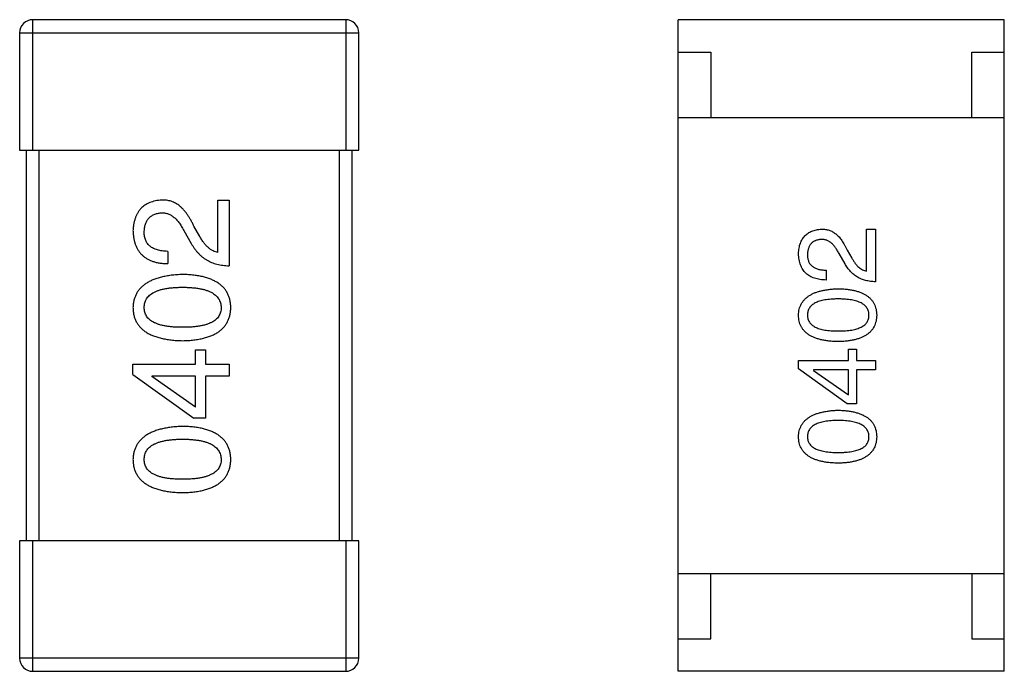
# Model space of a CAD drawing. Header units: inches. Extents: x -100 to 126, y -58 to 58.
# Tile 88 of 118: x 89.74 to 91.25, y 1.61 to 2.61. Entities that reach past the tile are written whole.
import ezdxf

# ---------------------------------------------------------------- set-up
doc = ezdxf.new("R2010")
doc.units = ezdxf.units.IN
doc.header["$LTSCALE"] = 1.21
doc.header["$MEASUREMENT"] = 0
doc.layers.get('0').update_dxf_attribs({"linetype": 'CONTINUOUS'})

msp = doc.modelspace()

# ---------------------------------------------------------------- linework, layer by layer
at = {"color": 7, "linetype": 'Continuous'}
for p, q in [((89.7584, 2.411), (89.7584, 2.611)), ((90.2384, 2.611), (89.7584, 2.611)), ((90.2384, 2.611), (90.2384, 2.411)), ((90.7484, 1.611), (90.7484, 2.611)), ((91.2484, 2.611), (90.7484, 2.611)), ((91.2484, 1.611), (91.2484, 2.611)), ((89.7384, 2.591), (89.7384, 2.411)), ((89.7384, 2.591), (90.2584, 2.591)), ((90.2584, 2.411), (90.2584, 2.591)), ((90.7484, 2.561), (90.7984, 2.561)), ((90.7984, 2.561), (90.7984, 2.461)), ((91.1984, 2.461), (91.1984, 2.561)), ((91.1984, 2.561), (91.2484, 2.561)), ((90.7484, 2.461), (91.2484, 2.461)), ((89.7384, 2.411), (90.2584, 2.411)), ((89.7484, 2.411), (89.7484, 1.811)), ((89.7684, 1.811), (89.7684, 2.411)), ((90.2284, 2.411), (90.2284, 1.811)), ((90.2484, 1.811), (90.2484, 2.411)), ((90.0425, 2.2538), (90.0425, 2.3341)), ((90.0425, 2.3341), (90.0597, 2.3341)), ((90.0597, 2.3341), (90.0597, 2.2333)), ((89.99, 2.2874), (90.0015, 2.2677)), ((90.0146, 2.2784), (90.0056, 2.294)), ((91.037, 2.2252), (91.037, 2.2895)), ((91.037, 2.2895), (91.0508, 2.2895)), ((91.0508, 2.2895), (91.0508, 2.2088)), ((89.9654, 2.2554), (89.9654, 2.2366)), ((91.0042, 2.2364), (90.995, 2.2521)), ((91.0075, 2.2574), (91.0147, 2.2449)), ((90.9754, 2.2265), (90.9754, 2.2115)), ((90.0081, 2.0821), (90.0081, 2.1043)), ((90.0081, 2.1043), (90.0236, 2.1043)), ((90.0236, 2.1043), (90.0236, 2.0821)), ((91.0095, 2.0879), (91.0095, 2.1056)), ((91.0095, 2.1056), (91.0219, 2.1056)), ((91.0219, 2.1056), (91.0219, 2.0879)), ((90.9327, 2.0754), (90.9327, 2.0879)), ((90.9327, 2.0879), (91.0095, 2.0879)), ((91.0219, 2.0879), (91.0508, 2.0879)), ((91.0508, 2.0879), (91.0508, 2.0735)), ((89.9122, 2.0666), (89.9122, 2.0821)), ((89.9122, 2.0821), (90.0081, 2.0821)), ((90.0236, 2.0821), (90.0597, 2.0821)), ((90.0597, 2.0821), (90.0597, 2.0641)), ((91.0075, 2.0217), (90.9327, 2.0754)), ((90.9557, 2.0735), (90.9557, 2.0728)), ((91.0095, 2.0735), (90.9557, 2.0735)), ((90.9557, 2.0728), (91.0095, 2.0354)), ((91.0095, 2.0354), (91.0095, 2.0735)), ((91.0219, 2.0735), (91.0219, 2.0217)), ((91.0508, 2.0735), (91.0219, 2.0735)), ((89.9122, 2.0666), (90.0056, 1.9993)), ((89.9409, 2.0641), (89.9409, 2.0633)), ((90.0081, 2.0641), (89.9409, 2.0641)), ((90.0081, 2.0166), (89.9409, 2.0633)), ((90.0081, 2.0166), (90.0081, 2.0641)), ((90.0236, 2.0641), (90.0236, 1.9993)), ((90.0597, 2.0641), (90.0236, 2.0641)), ((91.0219, 2.0217), (91.0075, 2.0217)), ((90.0236, 1.9993), (90.0056, 1.9993)), ((89.7384, 1.811), (89.7384, 1.631)), ((90.2584, 1.811), (89.7384, 1.811)), ((89.7584, 1.611), (89.7584, 1.811)), ((90.2384, 1.811), (90.2384, 1.611)), ((90.2584, 1.631), (90.2584, 1.811)), ((90.7484, 1.761), (91.2484, 1.761)), ((90.7984, 1.661), (90.7984, 1.761)), ((91.1984, 1.761), (91.1984, 1.661)), ((90.7484, 1.661), (90.7984, 1.661)), ((91.1984, 1.661), (91.2484, 1.661)), ((90.2584, 1.631), (89.7384, 1.631)), ((89.7584, 1.611), (90.2384, 1.611)), ((91.2484, 1.611), (90.7484, 1.611))]:
    msp.add_line(p, q, dxfattribs=at)
for centre, start, end in [((89.7584, 2.591), 89.9999, 179.9999), ((90.2384, 2.591), 359.9999, 89.9999), ((89.7584, 1.631), 179.9999, 269.9999), ((90.2384, 1.631), 269.9999, 359.9999)]:
    msp.add_arc(centre, 0.02, start, end, dxfattribs=at)
for points, knots in [([(89.9564, 2.3341), (89.9547, 2.334), (89.9514, 2.3337), (89.9467, 2.3329), (89.9422, 2.3318), (89.938, 2.3304), (89.9341, 2.3286), (89.9306, 2.3265), (89.9273, 2.3241), (89.9244, 2.3213), (89.9218, 2.3182), (89.9195, 2.3147), (89.9175, 2.311), (89.9157, 2.3069), (89.9144, 2.3025), (89.9133, 2.2978), (89.9125, 2.2927), (89.9123, 2.2892), (89.9122, 2.2874)], [0, 0, 0, 0, 0.070688, 0.137741, 0.201612, 0.262778, 0.321223, 0.378455, 0.434411, 0.490146, 0.546362, 0.603392, 0.662208, 0.723401, 0.787372, 0.85442, 0.925153, 1, 1, 1, 1]), ([(90.0056, 2.294), (90.0048, 2.2957), (90.0033, 2.299), (90.0008, 2.3037), (89.9982, 2.3081), (89.9955, 2.3121), (89.9928, 2.3158), (89.9899, 2.3192), (89.987, 2.3222), (89.9839, 2.3249), (89.9808, 2.3273), (89.9776, 2.3293), (89.9743, 2.331), (89.9709, 2.3323), (89.9674, 2.3333), (89.9638, 2.3339), (89.9601, 2.3342), (89.9577, 2.3342), (89.9564, 2.3341)], [0, 0, 0, 0, 0.082731, 0.161257, 0.236138, 0.307554, 0.375712, 0.440848, 0.502916, 0.562567, 0.619798, 0.675716, 0.73039, 0.78386, 0.837315, 0.890547, 0.944917, 1, 1, 1, 1]), ([(89.9294, 2.285), (89.9294, 2.2861), (89.9296, 2.2883), (89.9299, 2.2915), (89.9305, 2.2944), (89.9313, 2.2972), (89.9323, 2.2998), (89.9334, 2.3022), (89.9348, 2.3043), (89.9363, 2.3063), (89.9381, 2.308), (89.94, 2.3096), (89.9421, 2.3109), (89.9445, 2.3121), (89.947, 2.313), (89.9497, 2.3137), (89.9526, 2.3142), (89.9546, 2.3144), (89.9556, 2.3145)], [0, 0, 0, 0, 0.076112, 0.148436, 0.216883, 0.281466, 0.34298, 0.402356, 0.459881, 0.51546, 0.571111, 0.62658, 0.683162, 0.741007, 0.801404, 0.863825, 0.930544, 1, 1, 1, 1]), ([(89.9556, 2.3145), (89.9564, 2.3145), (89.958, 2.3146), (89.9604, 2.3144), (89.9628, 2.314), (89.9652, 2.3135), (89.9674, 2.3125), (89.9697, 2.3115), (89.9719, 2.3101), (89.9741, 2.3085), (89.9763, 2.3067), (89.9783, 2.3047), (89.9804, 2.3024), (89.9824, 2.2998), (89.9844, 2.2971), (89.9863, 2.2941), (89.9882, 2.2908), (89.9894, 2.2886), (89.99, 2.2874)], [0, 0, 0, 0, 0.052237, 0.103888, 0.155485, 0.207395, 0.259864, 0.31356, 0.369176, 0.4266, 0.486836, 0.550048, 0.61567, 0.685271, 0.75824, 0.834614, 0.915635, 1, 1, 1, 1]), ([(89.9122, 2.2874), (89.9123, 2.2854), (89.9125, 2.2815), (89.9133, 2.2758), (89.9144, 2.2705), (89.916, 2.2655), (89.918, 2.261), (89.9203, 2.2568), (89.9231, 2.253), (89.9263, 2.2496), (89.9298, 2.2466), (89.9337, 2.244), (89.9381, 2.2418), (89.9428, 2.24), (89.9479, 2.2385), (89.9534, 2.2375), (89.9593, 2.2368), (89.9634, 2.2367), (89.9654, 2.2366)], [0, 0, 0, 0, 0.07282, 0.141057, 0.2062, 0.267672, 0.326735, 0.383519, 0.439188, 0.494454, 0.549628, 0.605958, 0.66397, 0.72402, 0.787502, 0.854127, 0.925065, 1, 1, 1, 1]), ([(89.9654, 2.2554), (89.964, 2.2555), (89.9612, 2.2556), (89.9571, 2.256), (89.9533, 2.2567), (89.9497, 2.2575), (89.9465, 2.2586), (89.9435, 2.2599), (89.9408, 2.2614), (89.9384, 2.2632), (89.9362, 2.2651), (89.9344, 2.2673), (89.9328, 2.2697), (89.9316, 2.2724), (89.9306, 2.2752), (89.9299, 2.2783), (89.9295, 2.2815), (89.9294, 2.2838), (89.9294, 2.285)], [0, 0, 0, 0, 0.082594, 0.15978, 0.232961, 0.301462, 0.365595, 0.426678, 0.484662, 0.540809, 0.595146, 0.648401, 0.702272, 0.757102, 0.813447, 0.872233, 0.934055, 1, 1, 1, 1]), ([(90.9327, 2.2521), (90.9328, 2.2536), (90.933, 2.2563), (90.9336, 2.2604), (90.9345, 2.2642), (90.9356, 2.2677), (90.937, 2.271), (90.9386, 2.274), (90.9404, 2.2767), (90.9425, 2.2792), (90.9449, 2.2814), (90.9475, 2.2834), (90.9503, 2.2851), (90.9534, 2.2865), (90.9567, 2.2876), (90.9603, 2.2885), (90.9642, 2.2892), (90.9668, 2.2894), (90.9682, 2.2895)], [0, 0, 0, 0, 0.074847, 0.14558, 0.212628, 0.276599, 0.337792, 0.396608, 0.453638, 0.509854, 0.565589, 0.621545, 0.678777, 0.737222, 0.798388, 0.862259, 0.929312, 1, 1, 1, 1]), ([(90.9682, 2.2895), (90.9692, 2.2895), (90.9711, 2.2896), (90.9741, 2.2893), (90.9769, 2.2888), (90.9797, 2.288), (90.9824, 2.2869), (90.9851, 2.2856), (90.9877, 2.284), (90.9902, 2.2821), (90.9926, 2.28), (90.995, 2.2776), (90.9972, 2.2749), (90.9994, 2.2719), (91.0016, 2.2686), (91.0036, 2.2651), (91.0057, 2.2614), (91.0069, 2.2587), (91.0075, 2.2574)], [0, 0, 0, 0, 0.055083, 0.109453, 0.162685, 0.21614, 0.26961, 0.324284, 0.380202, 0.437433, 0.497084, 0.559152, 0.624288, 0.692446, 0.763862, 0.838743, 0.917269, 1, 1, 1, 1]), ([(90.0015, 2.2677), (90.0023, 2.2664), (90.0038, 2.2637), (90.0063, 2.2599), (90.009, 2.2563), (90.0119, 2.253), (90.0149, 2.2499), (90.0181, 2.2471), (90.0215, 2.2446), (90.0251, 2.2423), (90.0288, 2.2402), (90.0327, 2.2385), (90.0368, 2.237), (90.041, 2.2357), (90.0455, 2.2347), (90.0501, 2.234), (90.0548, 2.2335), (90.0581, 2.2334), (90.0597, 2.2333)], [0, 0, 0, 0, 0.065828, 0.130094, 0.192451, 0.254037, 0.313974, 0.373757, 0.433048, 0.492243, 0.551902, 0.611758, 0.672678, 0.734814, 0.798569, 0.863693, 0.930488, 1, 1, 1, 1]), ([(90.0425, 2.2538), (90.0412, 2.2541), (90.0386, 2.2546), (90.0348, 2.2562), (90.0311, 2.2584), (90.0276, 2.2612), (90.0242, 2.2646), (90.0208, 2.2686), (90.0176, 2.2733), (90.0156, 2.2766), (90.0146, 2.2784)], [0, 0, 0, 0, 0.103034, 0.208166, 0.318255, 0.434664, 0.559728, 0.695394, 0.841708, 1, 1, 1, 1]), ([(90.9675, 2.2738), (90.9667, 2.2737), (90.9651, 2.2736), (90.9628, 2.2731), (90.9606, 2.2725), (90.9586, 2.2718), (90.9567, 2.2709), (90.955, 2.2699), (90.9535, 2.2686), (90.952, 2.2672), (90.9508, 2.2656), (90.9497, 2.2639), (90.9488, 2.262), (90.948, 2.26), (90.9474, 2.2577), (90.9469, 2.2554), (90.9467, 2.2528), (90.9466, 2.251), (90.9465, 2.2502)], [0, 0, 0, 0, 0.069456, 0.136175, 0.198596, 0.258993, 0.316838, 0.37342, 0.428889, 0.48454, 0.540119, 0.597644, 0.65702, 0.718534, 0.783117, 0.851564, 0.923888, 1, 1, 1, 1]), ([(90.995, 2.2521), (90.9946, 2.253), (90.9936, 2.2549), (90.9921, 2.2574), (90.9905, 2.2598), (90.9889, 2.2621), (90.9873, 2.2641), (90.9857, 2.2659), (90.984, 2.2676), (90.9823, 2.269), (90.9806, 2.2703), (90.9788, 2.2713), (90.977, 2.2722), (90.9751, 2.2729), (90.9733, 2.2734), (90.9714, 2.2737), (90.9694, 2.2739), (90.9681, 2.2738), (90.9675, 2.2738)], [0, 0, 0, 0, 0.084365, 0.165386, 0.24176, 0.314729, 0.38433, 0.449952, 0.513164, 0.5734, 0.630824, 0.68644, 0.740136, 0.792605, 0.844515, 0.896112, 0.947763, 1, 1, 1, 1]), ([(90.9754, 2.2115), (90.9737, 2.2115), (90.9704, 2.2116), (90.9657, 2.2122), (90.9613, 2.213), (90.9573, 2.2142), (90.9535, 2.2156), (90.95, 2.2174), (90.9469, 2.2195), (90.944, 2.2219), (90.9415, 2.2246), (90.9393, 2.2276), (90.9374, 2.231), (90.9358, 2.2346), (90.9346, 2.2386), (90.9336, 2.2428), (90.933, 2.2474), (90.9328, 2.2505), (90.9327, 2.2521)], [0, 0, 0, 0, 0.074935, 0.145873, 0.212498, 0.27598, 0.33603, 0.394042, 0.450372, 0.505546, 0.560812, 0.616481, 0.673265, 0.732328, 0.7938, 0.858943, 0.92718, 1, 1, 1, 1]), ([(90.9465, 2.2502), (90.9465, 2.2492), (90.9466, 2.2474), (90.9469, 2.2448), (90.9475, 2.2424), (90.9483, 2.2401), (90.9493, 2.238), (90.9505, 2.236), (90.952, 2.2343), (90.9537, 2.2327), (90.9556, 2.2313), (90.9578, 2.2301), (90.9602, 2.2291), (90.9628, 2.2282), (90.9656, 2.2275), (90.9687, 2.227), (90.9719, 2.2267), (90.9742, 2.2266), (90.9754, 2.2265)], [0, 0, 0, 0, 0.065945, 0.127767, 0.186553, 0.242898, 0.297728, 0.351599, 0.404854, 0.459191, 0.515338, 0.573322, 0.634405, 0.698538, 0.767039, 0.84022, 0.917406, 1, 1, 1, 1]), ([(91.0508, 2.2088), (91.0495, 2.2089), (91.0469, 2.209), (91.0431, 2.2094), (91.0394, 2.21), (91.0358, 2.2108), (91.0324, 2.2118), (91.0292, 2.213), (91.026, 2.2144), (91.0231, 2.216), (91.0202, 2.2178), (91.0175, 2.2199), (91.0149, 2.2221), (91.0125, 2.2246), (91.0102, 2.2272), (91.0081, 2.2301), (91.006, 2.2331), (91.0048, 2.2353), (91.0042, 2.2364)], [0, 0, 0, 0, 0.069512, 0.136307, 0.201431, 0.265186, 0.327322, 0.388242, 0.448098, 0.507757, 0.566952, 0.626243, 0.686026, 0.745963, 0.807549, 0.869906, 0.934172, 1, 1, 1, 1]), ([(91.0147, 2.2449), (91.0155, 2.2435), (91.0171, 2.2408), (91.0197, 2.2371), (91.0223, 2.2339), (91.0251, 2.2311), (91.0279, 2.2289), (91.0309, 2.2272), (91.0339, 2.2259), (91.036, 2.2254), (91.037, 2.2252)], [0, 0, 0, 0, 0.158292, 0.304606, 0.440272, 0.565336, 0.681745, 0.791834, 0.896966, 1, 1, 1, 1]), ([(89.9884, 2.22), (89.9854, 2.2199), (89.9795, 2.2196), (89.971, 2.2188), (89.9631, 2.2176), (89.9558, 2.216), (89.949, 2.2141), (89.9428, 2.2119), (89.9371, 2.2092), (89.9321, 2.2062), (89.9276, 2.2028), (89.9236, 2.1991), (89.9202, 2.195), (89.9174, 2.1906), (89.9152, 2.1857), (89.9136, 2.1805), (89.9125, 2.175), (89.9123, 2.1712), (89.9122, 2.1692)], [0, 0, 0, 0, 0.088475, 0.171606, 0.249595, 0.322626, 0.391327, 0.455765, 0.516374, 0.573675, 0.628522, 0.681161, 0.732559, 0.783563, 0.83504, 0.887639, 0.942585, 1, 1, 1, 1]), ([(90.0622, 2.1692), (90.0621, 2.1712), (90.0619, 2.1751), (90.061, 2.1807), (90.0594, 2.186), (90.0574, 2.1908), (90.0547, 2.1954), (90.0515, 2.1995), (90.0477, 2.2033), (90.0433, 2.2066), (90.0384, 2.2096), (90.0329, 2.2122), (90.0268, 2.2145), (90.0202, 2.2163), (90.0131, 2.2179), (90.0054, 2.219), (89.9971, 2.2197), (89.9913, 2.2199), (89.9884, 2.22)], [0, 0, 0, 0, 0.059134, 0.115603, 0.169236, 0.221572, 0.273254, 0.32474, 0.377319, 0.431815, 0.488555, 0.548609, 0.612242, 0.680182, 0.75251, 0.829782, 0.91231, 1, 1, 1, 1]), ([(89.9294, 2.1692), (89.9294, 2.1705), (89.9295, 2.1729), (89.9302, 2.1765), (89.9314, 2.1798), (89.933, 2.1829), (89.9351, 2.1857), (89.9377, 2.1883), (89.9407, 2.1906), (89.9442, 2.1927), (89.9481, 2.1945), (89.9525, 2.1961), (89.9574, 2.1974), (89.9627, 2.1985), (89.9685, 2.1993), (89.9747, 2.1999), (89.9814, 2.2003), (89.986, 2.2003), (89.9884, 2.2003)], [0, 0, 0, 0, 0.050604, 0.098688, 0.145699, 0.191791, 0.238625, 0.286717, 0.337546, 0.391814, 0.449755, 0.512106, 0.579685, 0.652048, 0.730262, 0.814146, 0.904281, 1, 1, 1, 1]), ([(89.9884, 2.2003), (89.9907, 2.2003), (89.9953, 2.2003), (90.0019, 2.1999), (90.0081, 2.1993), (90.0138, 2.1985), (90.0191, 2.1974), (90.0239, 2.1961), (90.0283, 2.1945), (90.0322, 2.1927), (90.0357, 2.1906), (90.0387, 2.1883), (90.0414, 2.1857), (90.0435, 2.1829), (90.0452, 2.1798), (90.0464, 2.1765), (90.0472, 2.1729), (90.0473, 2.1705), (90.0474, 2.1692)], [0, 0, 0, 0, 0.094834, 0.184067, 0.267029, 0.344713, 0.417334, 0.484367, 0.546941, 0.604717, 0.65953, 0.710539, 0.759381, 0.806382, 0.853027, 0.900623, 0.949121, 1, 1, 1, 1]), ([(90.9327, 2.1575), (90.9328, 2.1591), (90.933, 2.1622), (90.9339, 2.1666), (90.9352, 2.1708), (90.937, 2.1746), (90.9392, 2.1782), (90.9419, 2.1815), (90.9451, 2.1845), (90.9487, 2.1872), (90.9527, 2.1896), (90.9572, 2.1917), (90.9622, 2.1935), (90.9676, 2.195), (90.9735, 2.1962), (90.9798, 2.1972), (90.9866, 2.1979), (90.9913, 2.1981), (90.9937, 2.1982)], [0, 0, 0, 0, 0.057415, 0.112361, 0.16496, 0.216437, 0.267441, 0.318839, 0.371478, 0.426325, 0.483626, 0.544235, 0.608673, 0.677374, 0.750405, 0.828394, 0.911525, 1, 1, 1, 1]), ([(90.9937, 2.1982), (90.9961, 2.1981), (91.0007, 2.198), (91.0073, 2.1973), (91.0135, 2.1965), (91.0192, 2.1953), (91.0245, 2.1938), (91.0293, 2.192), (91.0337, 2.1899), (91.0377, 2.1875), (91.0412, 2.1848), (91.0442, 2.1818), (91.0468, 2.1785), (91.0489, 2.1749), (91.0505, 2.1709), (91.0518, 2.1667), (91.0525, 2.1622), (91.0527, 2.1591), (91.0527, 2.1575)], [0, 0, 0, 0, 0.08769, 0.170218, 0.24749, 0.319818, 0.387758, 0.451391, 0.511445, 0.568185, 0.622681, 0.67526, 0.726746, 0.778428, 0.830764, 0.884397, 0.940866, 1, 1, 1, 1]), ([(90.9937, 2.1825), (90.9918, 2.1824), (90.9881, 2.1824), (90.9828, 2.1821), (90.9778, 2.1816), (90.9732, 2.181), (90.9689, 2.1801), (90.965, 2.179), (90.9615, 2.1778), (90.9584, 2.1763), (90.9556, 2.1747), (90.9531, 2.1728), (90.9511, 2.1707), (90.9494, 2.1685), (90.9481, 2.166), (90.9472, 2.1634), (90.9466, 2.1605), (90.9466, 2.1586), (90.9465, 2.1575)], [0, 0, 0, 0, 0.095719, 0.185854, 0.269738, 0.347952, 0.420315, 0.487894, 0.550245, 0.608186, 0.662454, 0.713283, 0.761375, 0.808209, 0.854301, 0.901312, 0.949396, 1, 1, 1, 1]), ([(91.0409, 2.1575), (91.0409, 2.1586), (91.0408, 2.1605), (91.0401, 2.1634), (91.0391, 2.166), (91.0378, 2.1685), (91.0361, 2.1708), (91.034, 2.1728), (91.0316, 2.1747), (91.0288, 2.1763), (91.0256, 2.1778), (91.0221, 2.179), (91.0183, 2.1801), (91.014, 2.181), (91.0095, 2.1816), (91.0045, 2.1821), (90.9993, 2.1824), (90.9956, 2.1824), (90.9937, 2.1825)], [0, 0, 0, 0, 0.050879, 0.099377, 0.146973, 0.193618, 0.240619, 0.289461, 0.34047, 0.395283, 0.453059, 0.515633, 0.582666, 0.655287, 0.732971, 0.815933, 0.905166, 1, 1, 1, 1]), ([(89.9122, 2.1692), (89.9123, 2.1672), (89.9124, 2.1633), (89.9134, 2.1577), (89.915, 2.1524), (89.9171, 2.1475), (89.9199, 2.143), (89.9232, 2.1389), (89.9271, 2.1351), (89.9317, 2.1318), (89.9367, 2.1288), (89.9424, 2.1262), (89.9487, 2.1239), (89.9555, 2.1221), (89.9629, 2.1205), (89.9709, 2.1194), (89.9794, 2.1187), (89.9853, 2.1185), (89.9884, 2.1184)], [0, 0, 0, 0, 0.057911, 0.113262, 0.165956, 0.217443, 0.268511, 0.319665, 0.372, 0.426129, 0.483365, 0.543779, 0.607756, 0.676562, 0.749704, 0.827713, 0.911177, 1, 1, 1, 1]), ([(89.9884, 2.1389), (89.986, 2.1389), (89.9814, 2.1389), (89.9747, 2.1393), (89.9685, 2.1399), (89.9627, 2.1407), (89.9574, 2.1418), (89.9525, 2.143), (89.9481, 2.1446), (89.9442, 2.1464), (89.9407, 2.1484), (89.9377, 2.1506), (89.9351, 2.1531), (89.933, 2.1559), (89.9314, 2.1589), (89.9302, 2.1621), (89.9295, 2.1656), (89.9294, 2.168), (89.9294, 2.1692)], [0, 0, 0, 0, 0.096452, 0.187278, 0.271765, 0.350519, 0.423437, 0.491321, 0.554011, 0.612224, 0.666281, 0.717003, 0.764884, 0.811423, 0.856783, 0.902993, 0.950236, 1, 1, 1, 1]), ([(90.0474, 2.1692), (90.0474, 2.168), (90.0473, 2.1656), (90.0466, 2.1621), (90.0454, 2.1589), (90.0438, 2.1559), (90.0417, 2.1531), (90.0391, 2.1506), (90.0361, 2.1484), (90.0326, 2.1464), (90.0287, 2.1446), (90.0243, 2.143), (90.0194, 2.1418), (90.0141, 2.1407), (90.0083, 2.1399), (90.0021, 2.1393), (89.9954, 2.1389), (89.9908, 2.1389), (89.9884, 2.1389)], [0, 0, 0, 0, 0.049766, 0.097012, 0.143225, 0.188786, 0.235079, 0.282962, 0.333687, 0.387747, 0.445963, 0.508657, 0.576545, 0.649868, 0.72822, 0.812712, 0.903543, 1, 1, 1, 1]), ([(89.9884, 2.1184), (89.9913, 2.1185), (89.9971, 2.1187), (90.0054, 2.1194), (90.0131, 2.1205), (90.0202, 2.1221), (90.0268, 2.1239), (90.0329, 2.1262), (90.0384, 2.1288), (90.0433, 2.1318), (90.0477, 2.1351), (90.0515, 2.1389), (90.0547, 2.143), (90.0574, 2.1476), (90.0594, 2.1525), (90.061, 2.1577), (90.0619, 2.1633), (90.0621, 2.1672), (90.0622, 2.1692)], [0, 0, 0, 0, 0.087693, 0.170223, 0.247496, 0.319826, 0.387768, 0.451403, 0.511459, 0.568358, 0.622671, 0.675251, 0.726739, 0.778422, 0.830759, 0.884394, 0.940865, 1, 1, 1, 1]), ([(90.9937, 2.1169), (90.9913, 2.117), (90.9866, 2.1171), (90.9797, 2.1177), (90.9733, 2.1186), (90.9674, 2.1198), (90.9619, 2.1213), (90.9569, 2.1231), (90.9524, 2.1252), (90.9483, 2.1276), (90.9447, 2.1303), (90.9416, 2.1333), (90.9389, 2.1366), (90.9367, 2.1402), (90.935, 2.1441), (90.9337, 2.1483), (90.933, 2.1528), (90.9328, 2.156), (90.9327, 2.1575)], [0, 0, 0, 0, 0.088823, 0.172287, 0.250296, 0.323438, 0.392244, 0.456221, 0.516635, 0.573871, 0.628, 0.680335, 0.731489, 0.782557, 0.834044, 0.886738, 0.942089, 1, 1, 1, 1]), ([(90.9465, 2.1575), (90.9466, 2.1566), (90.9466, 2.1546), (90.9472, 2.1519), (90.9481, 2.1493), (90.9494, 2.1469), (90.9511, 2.1447), (90.9531, 2.1427), (90.9556, 2.1409), (90.9584, 2.1393), (90.9615, 2.1378), (90.965, 2.1366), (90.9689, 2.1356), (90.9732, 2.1347), (90.9778, 2.1341), (90.9828, 2.1336), (90.9881, 2.1333), (90.9918, 2.1333), (90.9937, 2.1333)], [0, 0, 0, 0, 0.049764, 0.097007, 0.143217, 0.188577, 0.235116, 0.282997, 0.333719, 0.387776, 0.445989, 0.508679, 0.576563, 0.649481, 0.728235, 0.812722, 0.903548, 1, 1, 1, 1]), ([(90.9937, 2.1333), (90.9956, 2.1333), (90.9993, 2.1333), (91.0047, 2.1336), (91.0097, 2.1341), (91.0143, 2.1347), (91.0185, 2.1356), (91.0224, 2.1366), (91.0259, 2.1378), (91.0291, 2.1393), (91.0319, 2.1409), (91.0343, 2.1427), (91.0364, 2.1447), (91.038, 2.1469), (91.0394, 2.1493), (91.0403, 2.1519), (91.0408, 2.1546), (91.0409, 2.1566), (91.0409, 2.1575)], [0, 0, 0, 0, 0.096457, 0.187288, 0.27178, 0.350132, 0.423455, 0.491343, 0.554037, 0.612253, 0.666313, 0.717038, 0.764921, 0.811214, 0.856775, 0.902988, 0.950234, 1, 1, 1, 1]), ([(91.0527, 2.1575), (91.0527, 2.156), (91.0525, 2.1528), (91.0518, 2.1483), (91.0505, 2.1441), (91.0489, 2.1402), (91.0468, 2.1366), (91.0442, 2.1333), (91.0412, 2.1303), (91.0376, 2.1276), (91.0337, 2.1252), (91.0293, 2.1231), (91.0245, 2.1213), (91.0192, 2.1198), (91.0135, 2.1186), (91.0073, 2.1177), (91.0007, 2.1171), (90.9961, 2.117), (90.9937, 2.1169)], [0, 0, 0, 0, 0.059135, 0.115606, 0.169241, 0.221578, 0.273261, 0.324749, 0.377329, 0.431642, 0.488541, 0.548597, 0.612232, 0.680174, 0.752504, 0.829777, 0.912307, 1, 1, 1, 1]), ([(90.9327, 1.971), (90.9328, 1.9726), (90.933, 1.9757), (90.9339, 1.9801), (90.9352, 1.9842), (90.937, 1.9881), (90.9392, 1.9917), (90.9419, 1.995), (90.9451, 1.9979), (90.9487, 2.0006), (90.9527, 2.0031), (90.9572, 2.0052), (90.9622, 2.007), (90.9676, 2.0085), (90.9735, 2.0097), (90.9798, 2.0107), (90.9866, 2.0114), (90.9913, 2.0116), (90.9937, 2.0117)], [0, 0, 0, 0, 0.057415, 0.112361, 0.16496, 0.216437, 0.267441, 0.318839, 0.371478, 0.426325, 0.483626, 0.544235, 0.608673, 0.677374, 0.750405, 0.828394, 0.911525, 1, 1, 1, 1]), ([(90.9937, 2.0117), (90.9961, 2.0116), (91.0007, 2.0114), (91.0073, 2.0108), (91.0135, 2.01), (91.0192, 2.0087), (91.0245, 2.0072), (91.0293, 2.0054), (91.0337, 2.0034), (91.0377, 2.001), (91.0412, 1.9983), (91.0442, 1.9953), (91.0468, 1.992), (91.0489, 1.9883), (91.0505, 1.9844), (91.0518, 1.9802), (91.0525, 1.9757), (91.0527, 1.9726), (91.0527, 1.971)], [0, 0, 0, 0, 0.08769, 0.170218, 0.24749, 0.319818, 0.387758, 0.451391, 0.511445, 0.568185, 0.622681, 0.67526, 0.726746, 0.778428, 0.830764, 0.884397, 0.940866, 1, 1, 1, 1]), ([(90.9937, 1.9959), (90.9918, 1.9959), (90.9881, 1.9959), (90.9828, 1.9956), (90.9778, 1.9951), (90.9732, 1.9945), (90.9689, 1.9936), (90.965, 1.9925), (90.9615, 1.9913), (90.9584, 1.9898), (90.9556, 1.9881), (90.9531, 1.9863), (90.9511, 1.9842), (90.9494, 1.982), (90.9481, 1.9795), (90.9472, 1.9769), (90.9466, 1.974), (90.9466, 1.972), (90.9465, 1.971)], [0, 0, 0, 0, 0.095719, 0.185854, 0.269738, 0.347952, 0.420315, 0.487894, 0.550245, 0.608186, 0.662454, 0.713283, 0.761375, 0.808209, 0.854301, 0.901312, 0.949396, 1, 1, 1, 1]), ([(91.0409, 1.971), (91.0409, 1.972), (91.0408, 1.974), (91.0401, 1.9769), (91.0391, 1.9795), (91.0378, 1.982), (91.0361, 1.9842), (91.034, 1.9863), (91.0316, 1.9881), (91.0288, 1.9898), (91.0256, 1.9913), (91.0221, 1.9925), (91.0183, 1.9936), (91.014, 1.9944), (91.0095, 1.9951), (91.0045, 1.9956), (90.9993, 1.9959), (90.9956, 1.9959), (90.9937, 1.9959)], [0, 0, 0, 0, 0.050879, 0.099377, 0.146973, 0.193618, 0.240619, 0.289461, 0.34047, 0.395283, 0.453059, 0.515633, 0.582666, 0.655287, 0.732971, 0.815933, 0.905166, 1, 1, 1, 1]), ([(89.9884, 1.9869), (89.9854, 1.9867), (89.9795, 1.9865), (89.971, 1.9856), (89.9631, 1.9844), (89.9558, 1.9829), (89.949, 1.981), (89.9428, 1.9787), (89.9371, 1.9761), (89.9321, 1.9731), (89.9276, 1.9697), (89.9236, 1.966), (89.9202, 1.9619), (89.9174, 1.9574), (89.9152, 1.9526), (89.9136, 1.9474), (89.9125, 1.9418), (89.9123, 1.938), (89.9122, 1.9361)], [0, 0, 0, 0, 0.088475, 0.171606, 0.249595, 0.322626, 0.391327, 0.455765, 0.516374, 0.573675, 0.628522, 0.681161, 0.732559, 0.783563, 0.83504, 0.887639, 0.942585, 1, 1, 1, 1]), ([(90.0622, 1.9361), (90.0621, 1.938), (90.0619, 1.9419), (90.061, 1.9475), (90.0594, 1.9528), (90.0574, 1.9577), (90.0547, 1.9622), (90.0515, 1.9664), (90.0477, 1.9701), (90.0433, 1.9735), (90.0384, 1.9765), (90.0329, 1.9791), (90.0268, 1.9813), (90.0202, 1.9832), (90.0131, 1.9847), (90.0054, 1.9858), (89.9971, 1.9866), (89.9913, 1.9868), (89.9884, 1.9869)], [0, 0, 0, 0, 0.059134, 0.115603, 0.169236, 0.221572, 0.273254, 0.32474, 0.377319, 0.431815, 0.488555, 0.548609, 0.612242, 0.680182, 0.75251, 0.829782, 0.91231, 1, 1, 1, 1]), ([(89.9294, 1.9361), (89.9294, 1.9373), (89.9295, 1.9398), (89.9302, 1.9433), (89.9314, 1.9467), (89.933, 1.9497), (89.9351, 1.9525), (89.9377, 1.9551), (89.9407, 1.9574), (89.9442, 1.9595), (89.9481, 1.9613), (89.9525, 1.9629), (89.9574, 1.9642), (89.9627, 1.9653), (89.9685, 1.9662), (89.9747, 1.9668), (89.9814, 1.9671), (89.986, 1.9672), (89.9884, 1.9672)], [0, 0, 0, 0, 0.050604, 0.098688, 0.145699, 0.191791, 0.238625, 0.286717, 0.337546, 0.391814, 0.449755, 0.512106, 0.579685, 0.652048, 0.730262, 0.814146, 0.904281, 1, 1, 1, 1]), ([(89.9884, 1.9672), (89.9907, 1.9672), (89.9953, 1.9671), (90.0019, 1.9668), (90.0081, 1.9662), (90.0138, 1.9653), (90.0191, 1.9643), (90.0239, 1.9629), (90.0283, 1.9614), (90.0322, 1.9595), (90.0357, 1.9574), (90.0387, 1.9551), (90.0414, 1.9526), (90.0435, 1.9497), (90.0452, 1.9467), (90.0464, 1.9433), (90.0472, 1.9398), (90.0473, 1.9373), (90.0474, 1.9361)], [0, 0, 0, 0, 0.094834, 0.184067, 0.267029, 0.344713, 0.417334, 0.484367, 0.546941, 0.604717, 0.65953, 0.710539, 0.759381, 0.806382, 0.853027, 0.900623, 0.949121, 1, 1, 1, 1]), ([(90.9937, 1.9304), (90.9913, 1.9305), (90.9866, 1.9306), (90.9797, 1.9312), (90.9733, 1.9321), (90.9674, 1.9333), (90.9619, 1.9348), (90.9569, 1.9366), (90.9524, 1.9387), (90.9483, 1.9411), (90.9447, 1.9438), (90.9416, 1.9468), (90.9389, 1.9501), (90.9367, 1.9537), (90.935, 1.9576), (90.9337, 1.9618), (90.933, 1.9663), (90.9328, 1.9694), (90.9327, 1.971)], [0, 0, 0, 0, 0.088823, 0.172287, 0.250296, 0.323438, 0.392244, 0.456221, 0.516635, 0.573871, 0.628, 0.680335, 0.731489, 0.782557, 0.834044, 0.886738, 0.942089, 1, 1, 1, 1]), ([(90.9465, 1.971), (90.9466, 1.97), (90.9466, 1.9681), (90.9472, 1.9653), (90.9481, 1.9628), (90.9494, 1.9604), (90.9511, 1.9582), (90.9531, 1.9561), (90.9556, 1.9543), (90.9584, 1.9528), (90.9615, 1.9513), (90.965, 1.9501), (90.9689, 1.9491), (90.9732, 1.9482), (90.9778, 1.9476), (90.9828, 1.9471), (90.9881, 1.9468), (90.9918, 1.9468), (90.9937, 1.9468)], [0, 0, 0, 0, 0.049764, 0.097007, 0.143217, 0.188577, 0.235116, 0.282997, 0.333719, 0.387776, 0.445989, 0.508679, 0.576563, 0.649481, 0.728235, 0.812722, 0.903548, 1, 1, 1, 1]), ([(90.9937, 1.9468), (90.9956, 1.9468), (90.9993, 1.9468), (91.0047, 1.9471), (91.0097, 1.9476), (91.0143, 1.9482), (91.0185, 1.9491), (91.0224, 1.9501), (91.0259, 1.9513), (91.0291, 1.9528), (91.0319, 1.9543), (91.0343, 1.9561), (91.0364, 1.9582), (91.038, 1.9604), (91.0394, 1.9627), (91.0403, 1.9653), (91.0408, 1.9681), (91.0409, 1.97), (91.0409, 1.971)], [0, 0, 0, 0, 0.096457, 0.187288, 0.27178, 0.350132, 0.423455, 0.491343, 0.554037, 0.612253, 0.666313, 0.717038, 0.764921, 0.811214, 0.856775, 0.902988, 0.950234, 1, 1, 1, 1]), ([(91.0527, 1.971), (91.0527, 1.9694), (91.0525, 1.9663), (91.0518, 1.9618), (91.0505, 1.9576), (91.0489, 1.9537), (91.0468, 1.9501), (91.0442, 1.9468), (91.0412, 1.9438), (91.0376, 1.9411), (91.0337, 1.9387), (91.0293, 1.9366), (91.0245, 1.9348), (91.0192, 1.9333), (91.0135, 1.9321), (91.0073, 1.9312), (91.0007, 1.9306), (90.9961, 1.9305), (90.9937, 1.9304)], [0, 0, 0, 0, 0.059135, 0.115606, 0.169241, 0.221578, 0.273261, 0.324749, 0.377329, 0.431642, 0.488541, 0.548597, 0.612232, 0.680174, 0.752504, 0.829777, 0.912307, 1, 1, 1, 1]), ([(89.9122, 1.9361), (89.9123, 1.9341), (89.9124, 1.9302), (89.9134, 1.9245), (89.915, 1.9193), (89.9171, 1.9144), (89.9199, 1.9099), (89.9232, 1.9057), (89.9271, 1.902), (89.9317, 1.8986), (89.9367, 1.8956), (89.9424, 1.893), (89.9487, 1.8908), (89.9555, 1.8889), (89.9629, 1.8874), (89.9709, 1.8863), (89.9794, 1.8855), (89.9853, 1.8853), (89.9884, 1.8852)], [0, 0, 0, 0, 0.057911, 0.113262, 0.165956, 0.217443, 0.268511, 0.319665, 0.372, 0.426129, 0.483365, 0.543779, 0.607756, 0.676562, 0.749704, 0.827713, 0.911177, 1, 1, 1, 1]), ([(89.9884, 1.9057), (89.986, 1.9057), (89.9814, 1.9058), (89.9747, 1.9062), (89.9685, 1.9067), (89.9627, 1.9075), (89.9574, 1.9086), (89.9525, 1.9099), (89.9481, 1.9114), (89.9442, 1.9132), (89.9407, 1.9152), (89.9377, 1.9174), (89.9351, 1.92), (89.933, 1.9227), (89.9314, 1.9257), (89.9302, 1.9289), (89.9295, 1.9324), (89.9294, 1.9348), (89.9294, 1.9361)], [0, 0, 0, 0, 0.096452, 0.187278, 0.271765, 0.350519, 0.423437, 0.491321, 0.554011, 0.612224, 0.666281, 0.717003, 0.764884, 0.811423, 0.856783, 0.902993, 0.950236, 1, 1, 1, 1]), ([(89.9884, 1.8852), (89.9913, 1.8853), (89.9971, 1.8855), (90.0054, 1.8863), (90.0131, 1.8874), (90.0202, 1.8889), (90.0268, 1.8908), (90.0329, 1.893), (90.0384, 1.8956), (90.0433, 1.8986), (90.0477, 1.902), (90.0515, 1.9057), (90.0547, 1.9099), (90.0574, 1.9144), (90.0594, 1.9193), (90.061, 1.9246), (90.0619, 1.9302), (90.0621, 1.9341), (90.0622, 1.9361)], [0, 0, 0, 0, 0.087693, 0.170223, 0.247496, 0.319826, 0.387768, 0.451403, 0.511459, 0.568358, 0.622671, 0.675251, 0.726739, 0.778422, 0.830759, 0.884394, 0.940865, 1, 1, 1, 1]), ([(90.0474, 1.9361), (90.0474, 1.9348), (90.0473, 1.9324), (90.0466, 1.9289), (90.0454, 1.9257), (90.0438, 1.9227), (90.0417, 1.92), (90.0391, 1.9175), (90.0361, 1.9152), (90.0326, 1.9132), (90.0287, 1.9114), (90.0243, 1.9099), (90.0194, 1.9086), (90.0141, 1.9075), (90.0083, 1.9067), (90.0021, 1.9062), (89.9954, 1.9058), (89.9908, 1.9057), (89.9884, 1.9057)], [0, 0, 0, 0, 0.049766, 0.097012, 0.143225, 0.188786, 0.235079, 0.282962, 0.333687, 0.387747, 0.445963, 0.508657, 0.576545, 0.649868, 0.72822, 0.812712, 0.903543, 1, 1, 1, 1])]:
    msp.add_open_spline(points, degree=3, knots=knots, dxfattribs=at)

doc.saveas('drawing.dxf')
